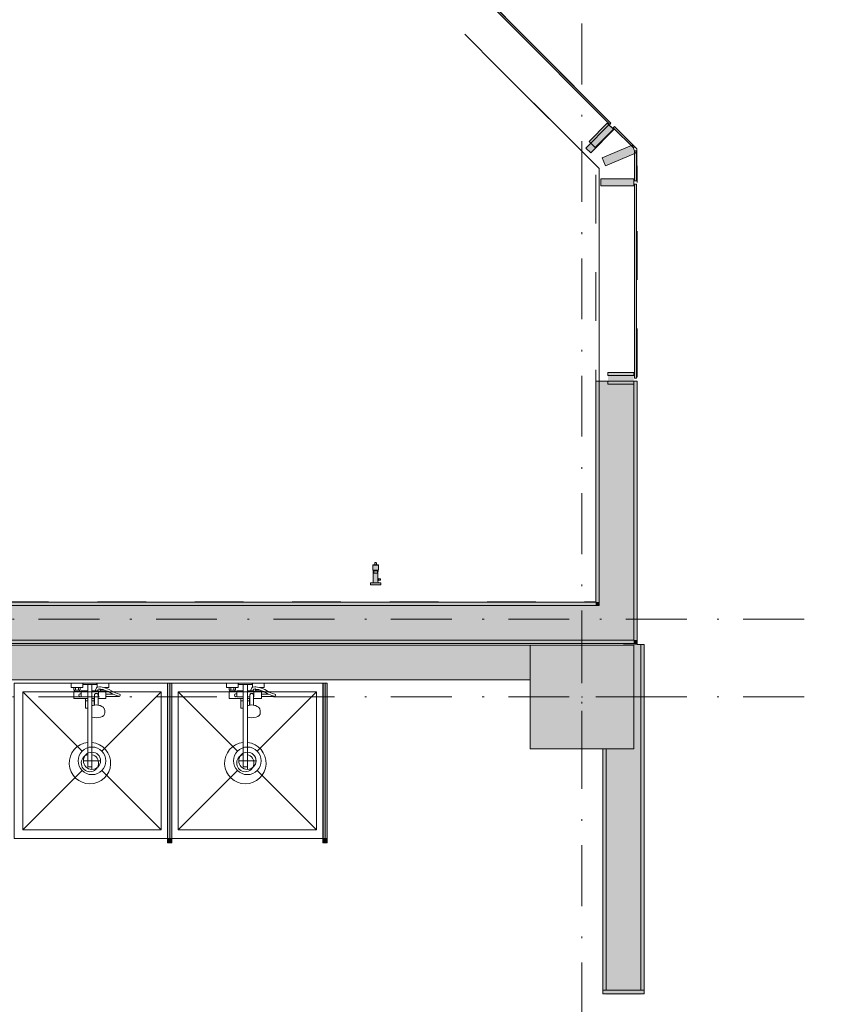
# Model space of a CAD drawing. Header units: millimetres. Extents: x 0 to 1184, y 0 to 836.
# Tile 127 of 241: x 859 to 906, y 432 to 489. Entities that reach past the tile are written whole.
import ezdxf
from ezdxf.xclip import XClip

# ---------------------------------------------------------------- set-up
doc = ezdxf.new("R2010")
doc.units = ezdxf.units.MM
doc.header["$MEASUREMENT"] = 0
doc.header["$XCLIPFRAME"] = 0
doc.linetypes.add('Штриховая', pattern=[5.644444, 2.822222, -2.822222])
doc.linetypes.add('Штрихпунктирная', pattern=[6.702778, 3.527778, -1.763889, 0, -1.411111])
for name, color, linetype in [('Интерьер - Оборудование', 7, 'Continuous'), ('Интерьер - Сантехника', 7, 'Continuous'), ('Конструктив - Колонны', 7, 'Continuous'), ('Конструктив - Навесные Стены', 7, 'Continuous'), ('Конструктив - Стены Блок 200 нов', 7, 'Continuous'), ('Конструктив - Стены Внутр сущ.', 7, 'Continuous'), ('Чертеж и Рисунок', 7, 'Continuous'), ('Элемент Модели - Зона', 7, 'Continuous'), ('Элемент Модели - Оси', 7, 'Continuous')]:
    doc.layers.add(name, color=color, linetype=linetype)

# ---------------------------------------------------------------- blocks, each defined once
blk = doc.blocks.new('Чертеж_4_4', base_point=(-278.479, 89.564))
at = {"layer": 'Интерьер - Оборудование', "linetype": 'Continuous', "lineweight": 0, "true_color": 0xe5e5e5}
blk.add_hatch(color=254, dxfattribs=at).paths.add_polyline_path([(879.74, 456.334), (879.842, 456.334), (879.842, 456.358), (879.842, 456.376), (879.842, 456.394), (879.842, 456.406), (879.74, 456.411), (879.74, 456.422), (879.706, 456.431), (879.706, 456.839), (879.708, 456.905), (879.726, 456.905), (879.738, 456.905), (879.738, 457.21), (879.734, 457.22), (879.723, 457.225), (879.711, 457.225), (879.697, 457.225), (879.678, 457.225), (879.654, 457.225), (879.627, 457.225), (879.619, 457.252), (879.619, 457.293), (879.614, 457.33), (879.602, 457.346), (879.594, 457.352), (879.584, 457.356), (879.574, 457.358), (879.545, 457.353), (879.529, 457.341), (879.523, 457.333), (879.519, 457.323), (879.517, 457.313), (879.517, 457.263), (879.517, 457.225), (879.482, 457.225), (879.458, 457.225), (879.439, 457.225), (879.425, 457.225), (879.413, 457.225), (879.403, 457.22), (879.398, 457.21), (879.398, 456.905), (879.41, 456.905), (879.426, 456.905), (879.428, 456.845), (879.431, 456.174), (879.363, 456.174), (879.315, 456.174), (879.283, 456.174), (879.269, 456.174), (879.269, 456.054), (879.283, 456.054), (879.315, 456.054), (879.363, 456.054), (879.423, 456.054), (879.493, 456.054), (879.568, 456.054), (879.643, 456.054), (879.713, 456.054), (879.773, 456.054), (879.821, 456.054), (879.853, 456.054), (879.867, 456.054), (879.867, 456.174), (879.853, 456.174), (879.821, 456.174), (879.773, 456.174), (879.713, 456.174), (879.706, 456.312), (879.74, 456.312)])
at = {"layer": 'Интерьер - Оборудование', "linetype": 'Continuous', "lineweight": 0, "true_color": 0x000000}
for points in [[(867.761, 450.364), (867.521, 450.364), (867.521, 441.364), (867.761, 441.364)], [(876.761, 450.364), (876.521, 450.364), (876.521, 441.364), (876.761, 441.364)], [(867.766, 441.114), (867.766, 441.364), (867.516, 441.364), (867.516, 441.114)], [(876.766, 441.114), (876.766, 441.364), (876.516, 441.364), (876.516, 441.114)]]:
    blk.add_hatch(color=18, dxfattribs=at).paths.add_polyline_path(points)
at = {"layer": 'Конструктив - Колонны', "linetype": 'Continuous', "lineweight": 0, "true_color": 0x000000}
blk.add_hatch(color=18, dxfattribs=at).paths.add_polyline_path([(888.521, 446.564), (894.521, 446.564), (894.521, 452.564), (888.521, 452.564)])
at = {"layer": 'Конструктив - Навесные Стены', "linetype": 'Continuous', "lineweight": 0, "true_color": 0x000000}
for points in [[(863.895, 512.246), (863.824, 512.175), (893.128, 482.749), (893.199, 482.82)], [(892.283, 481.403), (893.34, 482.466), (892.986, 482.819), (891.928, 481.755)], [(891.744, 481.373), (892.029, 481.092), (893.363, 482.446), (893.078, 482.727)], [(893.397, 482.623), (893.327, 482.552), (894.501, 481.395), (894.571, 481.466)], [(892.874, 480.343), (894.626, 481.076), (894.433, 481.538), (892.681, 480.804)], [(894.672, 481.225), (894.572, 481.225), (894.572, 479.486), (894.672, 479.486)], [(892.622, 479.186), (894.522, 479.186), (894.522, 479.586), (892.622, 479.586)], [(894.672, 479.286), (894.572, 479.286), (894.572, 468.044), (894.672, 468.044)], [(893.022, 468.364), (893.022, 467.864), (894.522, 467.864), (894.522, 468.364)], [(893.022, 468.194), (893.022, 467.694), (894.522, 467.694), (894.522, 468.194)]]:
    blk.add_hatch(color=18, dxfattribs=at).paths.add_polyline_path(points)
at = {"layer": 'Конструктив - Стены Блок 200 нов', "linetype": 'Continuous', "lineweight": 0, "true_color": 0x000000}
for points in [[(892.522, 455.064), (892.522, 467.864), (892.322, 467.864), (892.322, 455.064)], [(894.522, 454.864), (894.522, 467.864), (892.522, 467.864), (892.522, 454.864)], [(894.722, 467.864), (894.522, 467.864), (894.522, 452.864), (894.722, 452.864)], [(802.521, 452.864), (892.522, 452.864), (892.522, 454.864), (802.521, 454.864)], [(802.721, 454.864), (892.322, 454.864), (892.322, 455.064), (802.721, 455.064)], [(892.322, 455.064), (892.322, 454.864), (892.522, 454.864)], [(892.322, 455.064), (892.522, 454.864), (892.522, 455.064)], [(892.522, 454.864), (892.522, 452.864), (894.522, 452.864)], [(892.522, 454.864), (894.522, 452.864), (894.522, 454.864)], [(894.522, 452.864), (622.021, 452.864), (622.021, 452.664), (894.522, 452.664)], [(892.921, 452.568), (892.721, 452.564), (892.921, 452.564)], [(892.921, 452.564), (892.721, 452.564)], [(894.921, 452.61), (892.921, 452.568), (894.521, 452.564), (894.521, 446.564), (892.921, 446.564), (892.921, 432.564), (894.921, 432.564)], [(894.522, 452.864), (894.522, 452.664), (894.722, 452.664)], [(894.722, 452.864), (894.522, 452.864), (894.722, 452.664)], [(895.121, 452.614), (894.921, 452.61), (894.921, 432.564), (895.121, 432.564)], [(892.921, 446.564), (892.721, 446.564), (892.721, 432.564), (892.921, 432.564)], [(892.721, 432.564), (892.721, 432.364), (895.121, 432.364), (895.121, 432.564), (892.921, 432.564)], [(892.921, 432.314), (894.921, 432.314), (894.921, 432.364), (892.921, 432.364)]]:
    blk.add_hatch(color=18, dxfattribs=at).paths.add_polyline_path(points)
at = {"layer": 'Конструктив - Стены Внутр сущ.', "linetype": 'Continuous', "lineweight": 0, "true_color": 0x000000}
blk.add_hatch(color=18, dxfattribs=at).paths.add_polyline_path([(804.521, 452.564), (804.521, 450.564), (888.521, 450.564), (888.521, 452.564)])
at = {"layer": 'Интерьер - Оборудование', "color": 7, "linetype": 'Continuous', "lineweight": 15}
for p, q in [((879.738, 457.21), (879.398, 457.21)), ((879.619, 457.225), (879.517, 457.225)), ((879.708, 456.905), (879.428, 456.905)), ((879.468, 456.823), (879.468, 456.748)), ((879.483, 456.745), (879.653, 456.745)), ((879.668, 456.748), (879.668, 456.823)), ((879.706, 456.174), (879.431, 456.174)), ((879.706, 456.312), (879.706, 456.431)), ((879.74, 456.334), (879.74, 456.411)), ((862.901, 450.284), (863.141, 450.284)), ((867.516, 441.364), (867.516, 450.364)), ((867.516, 450.364), (867.521, 450.364)), ((867.766, 450.364), (867.761, 450.364)), ((867.766, 441.364), (867.766, 450.364)), ((871.901, 450.284), (872.141, 450.284)), ((876.516, 441.364), (876.516, 450.364)), ((876.516, 450.364), (876.521, 450.364)), ((876.766, 450.364), (876.761, 450.364)), ((876.766, 441.364), (876.766, 450.364)), ((862.091, 450.104), (862.451, 450.104)), ((862.131, 449.964), (862.411, 449.964)), ((862.131, 449.884), (862.411, 449.884)), ((862.181, 450.104), (862.181, 449.964)), ((862.361, 450.104), (862.361, 449.964)), ((862.521, 449.884), (862.521, 449.564)), ((862.901, 449.924), (862.901, 448.914)), ((863.141, 448.394), (863.141, 449.924)), ((863.286, 449.273), (863.291, 449.696)), ((863.291, 449.696), (863.294, 449.712)), ((863.294, 449.712), (863.301, 449.728)), ((863.301, 449.728), (863.312, 449.741)), ((863.312, 449.741), (863.326, 449.751)), ((863.326, 449.751), (863.341, 449.756)), ((863.466, 449.924), (863.327, 449.924)), ((863.365, 449.768), (863.341, 449.756)), ((863.341, 449.756), (863.343, 449.757)), ((863.341, 449.756), (863.341, 449.756)), ((863.343, 449.757), (863.361, 449.759)), ((863.361, 449.759), (863.421, 449.759)), ((863.391, 449.772), (863.365, 449.768)), ((863.417, 449.768), (863.391, 449.772)), ((863.441, 449.756), (863.417, 449.768)), ((863.421, 449.759), (863.439, 449.757)), ((863.437, 450.134), (863.431, 450.132)), ((863.449, 450.137), (863.437, 450.134)), ((863.439, 449.757), (863.441, 449.756)), ((863.441, 449.756), (863.442, 449.756)), ((863.441, 449.756), (863.456, 449.751)), ((863.581, 450.158), (863.449, 450.137)), ((863.456, 449.751), (863.471, 449.741)), ((863.471, 449.741), (863.482, 449.728)), ((863.482, 449.728), (863.489, 449.712)), ((863.489, 449.712), (863.491, 449.696)), ((863.494, 449.484), (863.491, 449.696)), ((863.521, 449.564), (863.521, 449.884)), ((863.521, 449.844), (863.521, 449.871)), ((863.521, 449.813), (863.521, 449.844)), ((863.521, 449.779), (863.521, 449.813)), ((863.593, 450.159), (863.581, 450.158)), ((863.605, 450.025), (863.589, 450.028)), ((863.638, 450.15), (863.593, 450.159)), ((863.796, 449.989), (863.605, 450.025)), ((863.631, 449.964), (863.681, 449.964)), ((863.911, 449.884), (863.631, 449.884)), ((863.832, 450.114), (863.638, 450.15)), ((863.681, 450.011), (863.681, 449.964)), ((863.681, 449.964), (863.861, 449.964)), ((863.911, 449.948), (863.796, 449.989)), ((863.951, 450.071), (863.832, 450.114)), ((863.843, 450.109), (863.843, 450.109)), ((863.858, 450.104), (863.951, 450.104)), ((863.861, 449.965), (863.861, 449.964)), ((863.861, 449.964), (863.865, 449.964)), ((863.951, 449.729), (863.951, 449.599)), ((864.556, 449.647), (864.366, 449.729)), ((871.091, 450.104), (871.451, 450.104)), ((871.131, 449.964), (871.411, 449.964)), ((871.131, 449.884), (871.411, 449.884)), ((871.181, 450.104), (871.181, 449.964)), ((871.361, 450.104), (871.361, 449.964)), ((871.521, 449.884), (871.521, 449.564)), ((871.901, 449.924), (871.901, 448.914)), ((872.141, 448.394), (872.141, 449.924)), ((872.286, 449.273), (872.291, 449.696)), ((872.291, 449.696), (872.294, 449.712)), ((872.294, 449.712), (872.301, 449.728)), ((872.301, 449.728), (872.312, 449.741)), ((872.312, 449.741), (872.326, 449.751)), ((872.326, 449.751), (872.341, 449.756)), ((872.466, 449.924), (872.327, 449.924)), ((872.365, 449.768), (872.341, 449.756)), ((872.341, 449.756), (872.343, 449.757)), ((872.341, 449.756), (872.341, 449.756)), ((872.343, 449.757), (872.361, 449.759)), ((872.361, 449.759), (872.421, 449.759)), ((872.391, 449.772), (872.365, 449.768)), ((872.417, 449.768), (872.391, 449.772)), ((872.441, 449.756), (872.417, 449.768)), ((872.421, 449.759), (872.439, 449.757)), ((872.437, 450.134), (872.431, 450.132)), ((872.449, 450.137), (872.437, 450.134)), ((872.439, 449.757), (872.441, 449.756)), ((872.441, 449.756), (872.442, 449.756)), ((872.441, 449.756), (872.456, 449.751)), ((872.581, 450.158), (872.449, 450.137)), ((872.456, 449.751), (872.471, 449.741)), ((872.471, 449.741), (872.482, 449.728)), ((872.482, 449.728), (872.489, 449.712)), ((872.489, 449.712), (872.491, 449.696)), ((872.494, 449.484), (872.491, 449.696)), ((872.521, 449.564), (872.521, 449.884)), ((872.521, 449.844), (872.521, 449.871)), ((872.521, 449.813), (872.521, 449.844)), ((872.521, 449.779), (872.521, 449.813)), ((872.593, 450.159), (872.581, 450.158)), ((872.605, 450.025), (872.589, 450.028)), ((872.638, 450.15), (872.593, 450.159)), ((872.796, 449.989), (872.605, 450.025)), ((872.631, 449.964), (872.681, 449.964)), ((872.911, 449.884), (872.631, 449.884)), ((872.832, 450.114), (872.638, 450.15)), ((872.681, 450.011), (872.681, 449.964)), ((872.681, 449.964), (872.861, 449.964)), ((872.911, 449.948), (872.796, 449.989)), ((872.951, 450.071), (872.832, 450.114)), ((872.843, 450.109), (872.843, 450.109)), ((872.858, 450.104), (872.951, 450.104)), ((872.861, 449.965), (872.861, 449.964)), ((872.861, 449.964), (872.865, 449.964)), ((872.951, 449.729), (872.951, 449.599)), ((873.556, 449.647), (873.366, 449.729)), ((862.521, 449.564), (862.901, 449.564)), ((862.771, 449.484), (862.901, 449.484)), ((862.771, 449.334), (862.901, 449.334)), ((863.29, 449.564), (863.141, 449.564)), ((863.289, 449.484), (863.141, 449.484)), ((863.271, 449.334), (863.141, 449.334)), ((863.3, 449.096), (863.215, 449.076)), ((863.271, 449.484), (863.271, 449.089)), ((863.281, 449.091), (863.286, 449.273)), ((863.391, 449.103), (863.3, 449.096)), ((863.483, 449.096), (863.391, 449.103)), ((863.501, 449.091), (863.483, 449.096)), ((863.521, 449.564), (863.493, 449.564)), ((864.691, 449.602), (864.556, 449.647)), ((864.691, 449.602), (864.711, 449.599)), ((871.521, 449.564), (871.901, 449.564)), ((871.771, 449.484), (871.901, 449.484)), ((871.771, 449.334), (871.901, 449.334)), ((872.29, 449.564), (872.141, 449.564)), ((872.289, 449.484), (872.141, 449.484)), ((872.271, 449.334), (872.141, 449.334)), ((872.3, 449.096), (872.215, 449.076)), ((872.271, 449.484), (872.271, 449.089)), ((872.281, 449.091), (872.286, 449.273)), ((872.391, 449.103), (872.3, 449.096)), ((872.483, 449.096), (872.391, 449.103)), ((872.501, 449.091), (872.483, 449.096)), ((872.521, 449.564), (872.493, 449.564)), ((873.691, 449.602), (873.556, 449.647)), ((873.691, 449.602), (873.711, 449.599)), ((863.141, 449.081), (863.142, 449.081)), ((863.163, 449.062), (863.141, 449.052)), ((863.142, 448.94), (863.141, 448.941)), ((863.215, 449.076), (863.163, 449.062)), ((872.141, 449.081), (872.142, 449.081)), ((872.163, 449.062), (872.141, 449.052)), ((872.142, 448.94), (872.141, 448.941)), ((872.215, 449.076), (872.163, 449.062)), ((862.901, 446.928), (862.901, 445.514)), ((863.141, 446.928), (863.141, 445.514)), ((871.901, 446.928), (871.901, 445.514)), ((872.141, 446.928), (872.141, 445.514)), ((862.901, 445.514), (863.141, 445.514)), ((871.901, 445.514), (872.141, 445.514)), ((867.521, 441.364), (867.516, 441.364)), ((867.761, 441.364), (867.766, 441.364)), ((876.521, 441.364), (876.516, 441.364)), ((876.761, 441.364), (876.766, 441.364))]:
    blk.add_line(p, q, dxfattribs=at)
at = {"layer": 'Интерьер - Оборудование', "color": 7, "linetype": 'Continuous', "lineweight": 15, "flags": 128}
for points in [[(879.74, 456.334), (879.842, 456.334), (879.842, 456.358), (879.842, 456.376), (879.842, 456.394), (879.842, 456.406), (879.74, 456.411), (879.74, 456.422), (879.706, 456.431), (879.706, 456.839), (879.708, 456.905), (879.726, 456.905), (879.738, 456.905), (879.738, 457.21), (879.734, 457.22), (879.723, 457.225), (879.711, 457.225), (879.697, 457.225), (879.678, 457.225), (879.654, 457.225), (879.627, 457.225), (879.619, 457.252), (879.619, 457.293), (879.614, 457.33), (879.602, 457.346), (879.594, 457.352), (879.584, 457.356), (879.574, 457.358), (879.545, 457.353), (879.529, 457.341), (879.523, 457.333), (879.519, 457.323), (879.517, 457.313), (879.517, 457.263), (879.517, 457.225), (879.482, 457.225), (879.458, 457.225), (879.439, 457.225), (879.425, 457.225), (879.413, 457.225), (879.403, 457.22), (879.398, 457.21), (879.398, 456.905), (879.41, 456.905), (879.426, 456.905), (879.428, 456.845), (879.431, 456.174), (879.363, 456.174), (879.315, 456.174), (879.283, 456.174), (879.269, 456.174), (879.269, 456.054), (879.283, 456.054), (879.315, 456.054), (879.363, 456.054), (879.423, 456.054), (879.493, 456.054), (879.568, 456.054), (879.643, 456.054), (879.713, 456.054), (879.773, 456.054), (879.821, 456.054), (879.853, 456.054), (879.867, 456.054), (879.867, 456.174), (879.853, 456.174), (879.821, 456.174), (879.773, 456.174), (879.713, 456.174), (879.706, 456.312), (879.74, 456.312)], [(867.761, 450.364), (867.521, 450.364), (867.521, 441.364), (867.761, 441.364)], [(876.761, 450.364), (876.521, 450.364), (876.521, 441.364), (876.761, 441.364)], [(863.521, 449.924), (863.466, 449.924), (863.503, 450.014), (863.589, 450.028), (863.591, 449.964), (863.631, 449.964), (863.631, 449.884), (863.521, 449.884)], [(863.911, 449.884), (863.911, 449.948), (864.09, 449.884), (864.352, 449.735), (864.366, 449.729), (863.951, 449.729), (863.951, 449.884)], [(872.521, 449.924), (872.466, 449.924), (872.503, 450.014), (872.589, 450.028), (872.591, 449.964), (872.631, 449.964), (872.631, 449.884), (872.521, 449.884)], [(872.911, 449.884), (872.911, 449.948), (873.09, 449.884), (873.352, 449.735), (873.366, 449.729), (872.951, 449.729), (872.951, 449.884)], [(867.766, 441.114), (867.766, 441.364), (867.516, 441.364), (867.516, 441.114)], [(876.766, 441.114), (876.766, 441.364), (876.516, 441.364), (876.516, 441.114)]]:
    blk.add_lwpolyline(points, close=True, dxfattribs=at)
for points in [[(862.901, 446.928, 19.949874), (863.141, 446.928), (863.141, 448.394), (863.262, 448.365), (863.391, 448.355), (863.521, 448.365), (863.641, 448.394), (863.745, 448.439), (863.824, 448.499), (863.874, 448.568), (863.891, 448.642), (863.891, 448.749), (863.886, 448.78), (863.869, 448.854), (863.855, 448.881), (863.807, 448.948), (863.786, 448.966), (863.714, 449.02), (863.619, 449.062), (863.568, 449.076), (863.501, 449.091), (863.496, 449.273), (863.494, 449.484), (863.951, 449.484), (863.951, 449.599), (864.711, 449.599, 0.853753), (864.732, 449.726), (864.603, 449.768), (864.411, 449.851), (864.144, 450.003), (863.951, 450.071), (863.951, 450.104), (864.111, 450.104), (864.111, 450.364), (863.431, 450.364), (863.431, 450.132), (863.415, 450.122), (863.406, 450.113), (863.4, 450.102), (863.326, 449.924), (863.141, 449.924), (863.141, 450.284), (863.421, 450.284), (863.421, 450.364), (862.621, 450.364), (862.621, 450.284), (862.901, 450.284), (862.901, 449.924), (862.521, 449.924), (862.521, 449.884), (862.411, 449.884), (862.411, 449.964), (862.451, 449.964), (862.451, 450.104), (862.611, 450.104), (862.611, 450.364), (861.931, 450.364), (861.931, 450.104), (862.091, 450.104), (862.091, 449.964), (862.131, 449.964), (862.131, 449.884), (862.091, 449.884), (862.091, 449.484), (862.771, 449.484), (862.771, 448.914), (862.793, 448.914), (862.818, 448.914), (862.851, 448.914), (862.89, 448.914), (862.901, 448.914)], [(871.901, 446.928, 19.949874), (872.141, 446.928), (872.141, 448.394), (872.262, 448.365), (872.391, 448.355), (872.521, 448.365), (872.641, 448.394), (872.745, 448.439), (872.824, 448.499), (872.874, 448.568), (872.891, 448.642), (872.891, 448.749), (872.886, 448.78), (872.869, 448.854), (872.855, 448.881), (872.807, 448.948), (872.786, 448.966), (872.714, 449.02), (872.619, 449.062), (872.568, 449.076), (872.501, 449.091), (872.496, 449.273), (872.494, 449.484), (872.951, 449.484), (872.951, 449.599), (873.711, 449.599, 0.853753), (873.732, 449.726), (873.603, 449.768), (873.411, 449.851), (873.144, 450.003), (872.951, 450.071), (872.951, 450.104), (873.111, 450.104), (873.111, 450.364), (872.431, 450.364), (872.431, 450.132), (872.415, 450.122), (872.406, 450.113), (872.4, 450.102), (872.326, 449.924), (872.141, 449.924), (872.141, 450.284), (872.421, 450.284), (872.421, 450.364), (871.621, 450.364), (871.621, 450.284), (871.901, 450.284), (871.901, 449.924), (871.521, 449.924), (871.521, 449.884), (871.411, 449.884), (871.411, 449.964), (871.451, 449.964), (871.451, 450.104), (871.611, 450.104), (871.611, 450.364), (870.931, 450.364), (870.931, 450.104), (871.091, 450.104), (871.091, 449.964), (871.131, 449.964), (871.131, 449.884), (871.091, 449.884), (871.091, 449.484), (871.771, 449.484), (871.771, 448.914), (871.793, 448.914), (871.818, 448.914), (871.851, 448.914), (871.89, 448.914), (871.901, 448.914)]]:
    blk.add_lwpolyline(points, format="xyb", close=True, dxfattribs=at)
at = {"layer": 'Интерьер - Оборудование', "color": 7, "linetype": 'Continuous', "lineweight": 15}
for centre, radius, start, end in [((879.437, 456.845), 0.00883, 128.0148, 180), ((879.437, 456.845), 0.00883, 180, 231.9852), ((879.461, 456.814), 0.048, 117.7735, 128.0146), ((879.461, 456.876), 0.048, 231.9854, 242.2265), ((879.475, 456.787), 0.0786, 106.088, 117.7735), ((879.475, 456.902), 0.0777, 242.2265, 253.6601), ((879.52, 456.631), 0.241, 102.2648, 106.0881), ((879.518, 457.05), 0.233, 253.6601, 257.4903), ((879.472, 456.748), 0.00422, 180, 280.2158), ((879.544, 456.522), 0.352, 94.1641, 102.2648), ((879.483, 456.688), 0.0565, 90, 100.216), ((879.568, 456.189), 0.686, 90, 94.1641), ((879.568, 456.189), 0.686, 85.8359, 90), ((879.592, 456.522), 0.352, 77.7352, 85.8359), ((879.653, 456.688), 0.0565, 79.784, 90), ((879.664, 456.748), 0.00422, 259.7842, 0), ((879.616, 456.631), 0.241, 73.9119, 77.7352), ((879.618, 457.05), 0.233, 282.5097, 286.3399), ((879.661, 456.787), 0.0786, 62.2265, 73.912), ((879.661, 456.902), 0.0777, 286.3399, 297.7735), ((879.675, 456.814), 0.048, 51.9854, 62.2265), ((879.675, 456.876), 0.048, 297.7735, 308.0146), ((879.699, 456.845), 0.00883, 0, 51.9852), ((879.699, 456.845), 0.00883, 308.0148, 0), ((862.476, 449.664), 0.09, 60, 300), ((871.476, 449.664), 0.09, 60, 300), ((863.021, 445.734), 0.5, 103.8865, 76.1135), ((872.021, 445.734), 0.5, 103.8865, 76.1135)]:
    blk.add_arc(centre, radius, start, end, dxfattribs=at)
at = {"layer": 'Интерьер - Сантехника', "color": 7, "linetype": 'Continuous', "lineweight": 15}
for p, q in [((859.141, 449.864), (859.141, 441.864)), ((867.141, 449.864), (859.141, 449.864)), ((859.141, 449.864), (862.576, 446.43)), ((867.141, 449.864), (863.707, 446.43)), ((867.141, 441.864), (867.141, 449.864)), ((868.141, 449.864), (868.141, 441.864)), ((876.141, 449.864), (868.141, 449.864)), ((868.141, 449.864), (871.576, 446.43)), ((876.141, 449.864), (872.707, 446.43)), ((876.141, 441.864), (876.141, 449.864)), ((863.141, 445.364), (863.141, 446.364)), ((872.141, 445.364), (872.141, 446.364)), ((862.641, 445.864), (863.641, 445.864)), ((871.641, 445.864), (872.641, 445.864)), ((859.141, 441.864), (862.576, 445.298)), ((867.141, 441.864), (863.707, 445.298)), ((868.141, 441.864), (871.576, 445.298)), ((876.141, 441.864), (872.707, 445.298)), ((859.141, 441.864), (867.141, 441.864)), ((868.141, 441.864), (876.141, 441.864))]:
    blk.add_line(p, q, dxfattribs=at)
at = {"layer": 'Интерьер - Сантехника', "color": 7, "linetype": 'Continuous', "lineweight": 15, "flags": 128}
for points in [[(858.641, 441.364), (867.641, 441.364), (867.641, 450.364), (858.641, 450.364)], [(867.641, 441.364), (876.641, 441.364), (876.641, 450.364), (867.641, 450.364)]]:
    blk.add_lwpolyline(points, close=True, dxfattribs=at)
at = {"layer": 'Интерьер - Сантехника', "color": 7, "linetype": 'Continuous', "lineweight": 15}
for centre, radius in [((863.141, 445.864), 0.8), ((863.141, 445.864), 0.5), ((872.141, 445.864), 0.8), ((872.141, 445.864), 0.5)]:
    blk.add_circle(centre, radius, dxfattribs=at)
at = {"layer": 'Конструктив - Колонны', "color": 251, "linetype": 'Continuous', "lineweight": 5, "true_color": 0x575757}
for p, q in [((891.521, 450.364), (891.521, 453.364)), ((890.721, 449.564), (887.721, 449.564)), ((892.321, 449.564), (895.321, 449.564)), ((891.521, 448.764), (891.521, 445.764))]:
    blk.add_line(p, q, dxfattribs=at)
at = {"layer": 'Конструктив - Колонны', "color": 251, "linetype": 'Continuous', "lineweight": 15, "true_color": 0x575757, "flags": 128}
blk.add_lwpolyline([(888.521, 446.564), (894.521, 446.564), (894.521, 452.564), (888.521, 452.564)], close=True, dxfattribs=at)
at = {"layer": 'Конструктив - Колонны', "color": 251, "linetype": 'Continuous', "lineweight": 5, "true_color": 0x575757}
blk.add_point((891.521, 449.564), dxfattribs=at)
at = {"layer": 'Конструктив - Навесные Стены', "color": 7, "linetype": 'Continuous', "lineweight": 15}
for p, q in [((892.986, 482.819), (891.928, 481.755)), ((892.986, 482.819), (893.34, 482.466)), ((893.078, 482.727), (891.744, 481.373)), ((893.363, 482.446), (892.029, 481.092)), ((893.34, 482.466), (892.283, 481.403)), ((893.078, 482.727), (893.363, 482.446)), ((891.928, 481.755), (892.283, 481.403)), ((891.744, 481.373), (892.029, 481.092)), ((894.433, 481.538), (892.681, 480.804)), ((894.626, 481.076), (892.874, 480.343)), ((894.433, 481.538), (894.626, 481.076)), ((892.681, 480.804), (892.874, 480.343)), ((892.622, 479.586), (892.622, 479.186)), ((894.522, 479.586), (892.622, 479.586)), ((894.522, 479.586), (894.522, 479.186)), ((894.522, 479.186), (892.622, 479.186)), ((893.022, 468.364), (893.022, 468.194)), ((894.522, 468.364), (893.022, 468.364)), ((894.522, 468.194), (893.022, 468.194)), ((894.522, 468.364), (894.522, 468.194)), ((894.522, 467.864), (893.022, 467.864)), ((893.022, 467.864), (893.022, 467.694)), ((894.522, 467.694), (893.022, 467.694)), ((894.522, 467.864), (894.522, 467.694))]:
    blk.add_line(p, q, dxfattribs=at)
at = {"layer": 'Конструктив - Навесные Стены', "color": 7, "linetype": 'Continuous', "lineweight": 15, "flags": 128}
for points in [[(863.895, 512.246), (863.824, 512.175), (893.128, 482.749), (893.199, 482.82)], [(893.397, 482.623), (893.327, 482.552), (894.501, 481.395), (894.571, 481.466)], [(894.672, 481.225), (894.572, 481.225), (894.572, 479.486), (894.672, 479.486)], [(894.672, 479.286), (894.572, 479.286), (894.572, 468.044), (894.672, 468.044)]]:
    blk.add_lwpolyline(points, close=True, dxfattribs=at)
at = {"layer": 'Конструктив - Стены Блок 200 нов', "color": 251, "linetype": 'Continuous', "lineweight": 20, "true_color": 0x575757}
for p, q in [((892.522, 467.864), (892.522, 454.864)), ((894.522, 454.864), (894.522, 467.864)), ((892.322, 454.864), (802.521, 454.864)), ((892.322, 454.864), (892.522, 454.864)), ((892.322, 454.864), (892.522, 454.864)), ((894.522, 452.864), (894.522, 454.864)), ((802.521, 452.864), (892.522, 452.864)), ((892.522, 452.864), (894.522, 452.864)), ((892.522, 452.864), (894.522, 452.864)), ((892.921, 452.568), (892.921, 452.564)), ((894.921, 432.564), (894.921, 452.61)), ((892.921, 446.564), (892.921, 432.564)), ((892.721, 432.564), (892.721, 432.364)), ((892.721, 432.564), (892.721, 432.364)), ((892.921, 432.564), (895.121, 432.564)), ((895.121, 432.564), (895.121, 432.364)), ((895.121, 432.364), (892.721, 432.364)), ((895.121, 432.364), (892.721, 432.364))]:
    blk.add_line(p, q, dxfattribs=at)
at = {"layer": 'Конструктив - Стены Блок 200 нов', "color": 251, "linetype": 'Continuous', "lineweight": 20, "true_color": 0x575757, "flags": 128}
for points in [[(892.522, 467.864), (892.322, 467.864)], [(892.322, 467.864), (892.322, 455.064)], [(894.522, 467.864), (892.522, 467.864)], [(894.722, 467.864), (894.522, 467.864)], [(894.722, 452.664), (894.722, 467.864)], [(892.322, 455.064), (802.721, 455.064)], [(622.021, 452.664), (894.522, 452.664)], [(892.921, 452.568), (892.721, 452.564)], [(894.921, 452.61), (892.921, 452.568)], [(894.722, 452.664), (894.522, 452.664)], [(895.121, 452.614), (894.921, 452.61)], [(895.121, 432.564), (895.121, 452.614)], [(892.721, 446.564), (892.721, 432.564)]]:
    blk.add_lwpolyline(points, dxfattribs=at)
at = {"layer": 'Конструктив - Стены Внутр сущ.', "color": 251, "linetype": 'Continuous', "lineweight": 20, "true_color": 0x575757, "flags": 128}
for points in [[(888.521, 452.564), (804.521, 452.564)], [(804.521, 450.564), (888.521, 450.564)]]:
    blk.add_lwpolyline(points, dxfattribs=at)
at = {"layer": 'Чертеж и Рисунок', "color": 7, "linetype": 'Continuous', "lineweight": 15, "flags": 128}
blk.add_lwpolyline([(886.728, 485.965), (892.522, 480.183), (892.522, 460.546)], dxfattribs=at)
at = {"layer": 'Элемент Модели - Зона', "color": 7, "linetype": 'Штриховая', "lineweight": 15, "flags": 128}
for points in [[(83.021, 539.138), (82.621, 539.138), (82.621, 452.764), (140.324, 452.764), (140.324, 480.98), (172.947, 513.615), (173.088, 513.474), (173.088, 513.764), (354.521, 513.764), (354.521, 513.564), (495.519, 513.564), (495.519, 513.764), (862.335, 513.764), (894.689, 481.329), (894.722, 477.983), (894.722, 452.614), (895.121, 452.614), (895.121, 432.564), (892.721, 432.564), (892.721, 446.564), (888.521, 446.564), (888.521, 450.564), (804.521, 450.564), (804.521, 446.564), (798.521, 446.564), (798.521, 450.564), (714.721, 450.564), (714.721, 359.264), (798.521, 359.264), (798.521, 366.064), (804.521, 366.064), (804.521, 354.164), (845.321, 354.164), (845.321, 363.264), (846.521, 363.264), (846.521, 301.365), (892.721, 301.365), (892.721, 352.064), (888.021, 352.064), (888.021, 367.064), (892.721, 367.064), (892.721, 417.564), (895.121, 417.564), (895.121, 291.065), (892.721, 291.065), (892.721, 298.965), (714.721, 298.965), (714.721, 236.065), (892.721, 236.065), (892.721, 266.565), (888.522, 266.565), (888.522, 272.82), (892.721, 272.82), (892.721, 276.065), (895.121, 276.065), (895.121, 272.765), (930.021, 272.765), (930.021, 461.615), (923.91, 461.615), (923.91, 539.564), (978.521, 539.564), (978.521, 542.564), (984.521, 542.564), (984.521, 539.564), (1131.771, 539.564), (1131.771, 540.564), (1122.771, 540.564), (1122.771, 564.564), (1048.521, 564.564), (1048.521, 626.364), (1026.821, 626.364), (1026.821, 632.564), (1013.35, 632.564), (984.521, 632.564), (984.521, 626.564), (978.521, 626.564), (978.521, 631.689), (969.519, 631.689), (894.521, 631.689), (894.521, 626.564), (888.521, 626.564), (888.521, 631.689), (804.521, 631.689), (804.521, 626.564), (798.521, 626.564), (798.521, 631.689), (714.521, 631.689), (714.521, 626.564), (708.521, 626.564), (708.521, 631.689), (628.021, 631.689), (628.021, 626.564), (622.021, 626.564), (621.021, 626.564), (621.021, 575.892), (496.022, 575.892), (496.022, 627.564), (496.022, 706.464), (496.122, 706.464), (496.122, 768.064), (468.721, 768.064), (468.721, 686.864), (461.167, 686.864), (461.167, 631.684), (444.522, 631.684), (444.522, 626.564), (438.522, 626.564), (438.522, 631.684), (354.521, 631.684), (354.521, 626.564), (348.521, 626.564), (348.521, 631.684), (331.772, 631.684), (331.772, 554.564), (331.772, 539.564), (264.521, 539.564), (264.521, 536.564), (258.521, 536.564), (258.521, 539.564), (174.521, 539.564), (174.521, 536.564), (168.521, 536.564), (168.521, 539.564), (89.021, 539.564), (89.021, 536.564), (83.021, 536.564)], [(815.521, 511.364), (802.721, 511.364), (802.721, 455.071), (892.322, 455.071), (892.322, 480.383), (861.341, 511.364)]]:
    blk.add_lwpolyline(points, close=True, dxfattribs=at)
at = {"layer": 'Элемент Модели - Оси', "color": 7, "linetype": 'Штрихпунктирная', "lineweight": 15}
for p, q in [((891.521, 828.727), (891.521, 247.799)), ((57.32, 454.064), (1181.052, 454.064)), ((57.32, 449.564), (1181.052, 449.564))]:
    blk.add_line(p, q, dxfattribs=at)

msp = doc.modelspace()

# ---------------------------------------------------------------- block references
at = {"color": 161, "linetype": 'Continuous', "lineweight": 40, "true_color": 0x83aefe}
ref = msp.add_blockref('Чертеж_4_4', (-278.479, 89.564), dxfattribs=at)
XClip(ref).set_block_clipping_path([(57.3201676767, 151.7660533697), (1181.0522393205, 828.727105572)])

doc.saveas('drawing.dxf')
